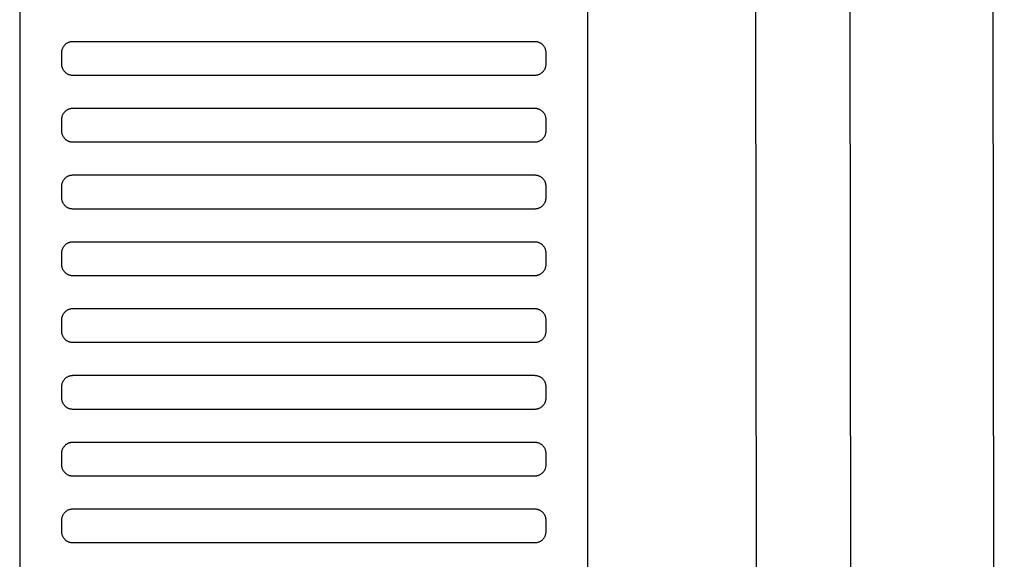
# Model space of a CAD drawing. Header units: millimetres. Extents: x -32221 to 212500, y 31663 to 93766.
# Tile 198 of 256: x 88788 to 88965, y 35284 to 35381. Entities that reach past the tile are written whole.
import ezdxf

# ---------------------------------------------------------------- set-up
doc = ezdxf.new("R2010")
doc.units = ezdxf.units.MM
doc.layers.add('Sciany', color=251, linetype='Continuous')
doc.layers.add('Wyposazenie', color=251, linetype='Continuous')

msp = doc.modelspace()

# ---------------------------------------------------------------- linework, layer by layer
at = {"layer": 'Sciany', "color": 251, "true_color": 0x636466}
for p, q in [((88922.226, 33788.476), (88918.777, 36597.653)), ((88939.284, 33771.459), (88935.662, 36595.368)), ((88964.883, 33745.933), (88961.425, 36590.306))]:
    msp.add_line(p, q, dxfattribs=at)
at = {"layer": 'Wyposazenie', "color": 251, "true_color": 0x636466}
for points in [[(88890.133, 34725.227), (88890.133, 36240.187), (88788.133, 36240.187), (88788.133, 34725.227)], [(88880.633, 35371.187), (88880.736, 35371.19), (88880.837, 35371.197), (88880.937, 35371.21), (88881.035, 35371.228), (88881.132, 35371.25), (88881.227, 35371.277), (88881.32, 35371.308), (88881.411, 35371.344), (88881.499, 35371.384), (88881.586, 35371.429), (88881.669, 35371.477), (88881.75, 35371.529), (88881.829, 35371.585), (88881.904, 35371.644), (88881.977, 35371.707), (88882.047, 35371.773), (88882.113, 35371.843), (88882.176, 35371.915), (88882.235, 35371.991), (88882.291, 35372.069), (88882.343, 35372.15), (88882.391, 35372.234), (88882.435, 35372.32), (88882.475, 35372.409), (88882.511, 35372.5), (88882.543, 35372.593), (88882.57, 35372.687), (88882.592, 35372.784), (88882.61, 35372.883), (88882.622, 35372.983), (88882.63, 35373.084), (88882.633, 35373.187), (88882.633, 35375.187), (88882.63, 35375.29), (88882.622, 35375.391), (88882.61, 35375.491), (88882.592, 35375.59), (88882.57, 35375.686), (88882.543, 35375.781), (88882.511, 35375.874), (88882.475, 35375.965), (88882.435, 35376.054), (88882.391, 35376.14), (88882.343, 35376.224), (88882.291, 35376.305), (88882.235, 35376.383), (88882.176, 35376.459), (88882.113, 35376.531), (88882.047, 35376.601), (88881.977, 35376.667), (88881.904, 35376.73), (88881.829, 35376.789), (88881.75, 35376.845), (88881.669, 35376.897), (88881.586, 35376.945), (88881.499, 35376.99), (88881.411, 35377.03), (88881.32, 35377.065), (88881.227, 35377.097), (88881.132, 35377.124), (88881.035, 35377.146), (88880.937, 35377.164), (88880.837, 35377.177), (88880.736, 35377.184), (88880.633, 35377.187), (88797.633, 35377.187), (88797.53, 35377.184), (88797.428, 35377.177), (88797.328, 35377.164), (88797.23, 35377.146), (88797.133, 35377.124), (88797.038, 35377.097), (88796.945, 35377.065), (88796.855, 35377.03), (88796.766, 35376.99), (88796.68, 35376.945), (88796.596, 35376.897), (88796.515, 35376.845), (88796.436, 35376.789), (88796.361, 35376.73), (88796.288, 35376.667), (88796.219, 35376.601), (88796.153, 35376.531), (88796.09, 35376.459), (88796.03, 35376.383), (88795.975, 35376.305), (88795.922, 35376.224), (88795.874, 35376.14), (88795.83, 35376.054), (88795.79, 35375.965), (88795.754, 35375.874), (88795.723, 35375.781), (88795.696, 35375.686), (88795.673, 35375.59), (88795.656, 35375.491), (88795.643, 35375.391), (88795.635, 35375.29), (88795.633, 35375.187), (88795.633, 35373.187), (88795.635, 35373.084), (88795.643, 35372.983), (88795.656, 35372.883), (88795.673, 35372.784), (88795.696, 35372.687), (88795.723, 35372.593), (88795.754, 35372.5), (88795.79, 35372.409), (88795.83, 35372.32), (88795.874, 35372.234), (88795.922, 35372.15), (88795.975, 35372.069), (88796.03, 35371.991), (88796.09, 35371.915), (88796.153, 35371.843), (88796.219, 35371.773), (88796.288, 35371.707), (88796.361, 35371.644), (88796.436, 35371.585), (88796.515, 35371.529), (88796.596, 35371.477), (88796.68, 35371.429), (88796.766, 35371.384), (88796.855, 35371.344), (88796.945, 35371.308), (88797.038, 35371.277), (88797.133, 35371.25), (88797.23, 35371.228), (88797.328, 35371.21), (88797.428, 35371.197), (88797.53, 35371.19), (88797.633, 35371.187)], [(88880.633, 35359.187), (88880.736, 35359.19), (88880.837, 35359.197), (88880.937, 35359.21), (88881.035, 35359.228), (88881.132, 35359.25), (88881.227, 35359.277), (88881.32, 35359.308), (88881.411, 35359.344), (88881.499, 35359.384), (88881.586, 35359.429), (88881.669, 35359.477), (88881.75, 35359.529), (88881.829, 35359.585), (88881.904, 35359.644), (88881.977, 35359.707), (88882.047, 35359.773), (88882.113, 35359.843), (88882.176, 35359.915), (88882.235, 35359.991), (88882.291, 35360.069), (88882.343, 35360.15), (88882.391, 35360.234), (88882.435, 35360.32), (88882.475, 35360.409), (88882.511, 35360.5), (88882.543, 35360.593), (88882.57, 35360.687), (88882.592, 35360.784), (88882.61, 35360.883), (88882.622, 35360.983), (88882.63, 35361.084), (88882.633, 35361.187), (88882.633, 35363.187), (88882.63, 35363.29), (88882.622, 35363.391), (88882.61, 35363.491), (88882.592, 35363.59), (88882.57, 35363.686), (88882.543, 35363.781), (88882.511, 35363.874), (88882.475, 35363.965), (88882.435, 35364.054), (88882.391, 35364.14), (88882.343, 35364.224), (88882.291, 35364.305), (88882.235, 35364.383), (88882.176, 35364.459), (88882.113, 35364.531), (88882.047, 35364.601), (88881.977, 35364.667), (88881.904, 35364.73), (88881.829, 35364.789), (88881.75, 35364.845), (88881.669, 35364.897), (88881.586, 35364.945), (88881.499, 35364.99), (88881.411, 35365.03), (88881.32, 35365.065), (88881.227, 35365.097), (88881.132, 35365.124), (88881.035, 35365.146), (88880.937, 35365.164), (88880.837, 35365.177), (88880.736, 35365.184), (88880.633, 35365.187), (88797.633, 35365.187), (88797.53, 35365.184), (88797.428, 35365.177), (88797.328, 35365.164), (88797.23, 35365.146), (88797.133, 35365.124), (88797.038, 35365.097), (88796.945, 35365.065), (88796.855, 35365.03), (88796.766, 35364.99), (88796.68, 35364.945), (88796.596, 35364.897), (88796.515, 35364.845), (88796.436, 35364.789), (88796.361, 35364.73), (88796.288, 35364.667), (88796.219, 35364.601), (88796.153, 35364.531), (88796.09, 35364.459), (88796.03, 35364.383), (88795.975, 35364.305), (88795.922, 35364.224), (88795.874, 35364.14), (88795.83, 35364.054), (88795.79, 35363.965), (88795.754, 35363.874), (88795.723, 35363.781), (88795.696, 35363.686), (88795.673, 35363.59), (88795.656, 35363.491), (88795.643, 35363.391), (88795.635, 35363.29), (88795.633, 35363.187), (88795.633, 35361.187), (88795.635, 35361.084), (88795.643, 35360.983), (88795.656, 35360.883), (88795.673, 35360.784), (88795.696, 35360.687), (88795.723, 35360.593), (88795.754, 35360.5), (88795.79, 35360.409), (88795.83, 35360.32), (88795.874, 35360.234), (88795.922, 35360.15), (88795.975, 35360.069), (88796.03, 35359.991), (88796.09, 35359.915), (88796.153, 35359.843), (88796.219, 35359.773), (88796.288, 35359.707), (88796.361, 35359.644), (88796.436, 35359.585), (88796.515, 35359.529), (88796.596, 35359.477), (88796.68, 35359.429), (88796.766, 35359.384), (88796.855, 35359.344), (88796.945, 35359.308), (88797.038, 35359.277), (88797.133, 35359.25), (88797.23, 35359.228), (88797.328, 35359.21), (88797.428, 35359.197), (88797.53, 35359.19), (88797.633, 35359.187)], [(88880.633, 35347.187), (88880.736, 35347.19), (88880.837, 35347.197), (88880.937, 35347.21), (88881.035, 35347.228), (88881.132, 35347.25), (88881.227, 35347.277), (88881.32, 35347.308), (88881.411, 35347.344), (88881.499, 35347.384), (88881.586, 35347.429), (88881.669, 35347.477), (88881.75, 35347.529), (88881.829, 35347.585), (88881.904, 35347.644), (88881.977, 35347.707), (88882.047, 35347.773), (88882.113, 35347.843), (88882.176, 35347.915), (88882.235, 35347.991), (88882.291, 35348.069), (88882.343, 35348.15), (88882.391, 35348.234), (88882.435, 35348.32), (88882.475, 35348.409), (88882.511, 35348.5), (88882.543, 35348.593), (88882.57, 35348.687), (88882.592, 35348.784), (88882.61, 35348.883), (88882.622, 35348.983), (88882.63, 35349.084), (88882.633, 35349.187), (88882.633, 35351.187), (88882.63, 35351.29), (88882.622, 35351.391), (88882.61, 35351.491), (88882.592, 35351.59), (88882.57, 35351.686), (88882.543, 35351.781), (88882.511, 35351.874), (88882.475, 35351.965), (88882.435, 35352.054), (88882.391, 35352.14), (88882.343, 35352.224), (88882.291, 35352.305), (88882.235, 35352.383), (88882.176, 35352.459), (88882.113, 35352.531), (88882.047, 35352.601), (88881.977, 35352.667), (88881.904, 35352.73), (88881.829, 35352.789), (88881.75, 35352.845), (88881.669, 35352.897), (88881.586, 35352.945), (88881.499, 35352.99), (88881.411, 35353.03), (88881.32, 35353.065), (88881.227, 35353.097), (88881.132, 35353.124), (88881.035, 35353.146), (88880.937, 35353.164), (88880.837, 35353.177), (88880.736, 35353.184), (88880.633, 35353.187), (88797.633, 35353.187), (88797.53, 35353.184), (88797.428, 35353.177), (88797.328, 35353.164), (88797.23, 35353.146), (88797.133, 35353.124), (88797.038, 35353.097), (88796.945, 35353.065), (88796.855, 35353.03), (88796.766, 35352.99), (88796.68, 35352.945), (88796.596, 35352.897), (88796.515, 35352.845), (88796.436, 35352.789), (88796.361, 35352.73), (88796.288, 35352.667), (88796.219, 35352.601), (88796.153, 35352.531), (88796.09, 35352.459), (88796.03, 35352.383), (88795.975, 35352.305), (88795.922, 35352.224), (88795.874, 35352.14), (88795.83, 35352.054), (88795.79, 35351.965), (88795.754, 35351.874), (88795.723, 35351.781), (88795.696, 35351.686), (88795.673, 35351.59), (88795.656, 35351.491), (88795.643, 35351.391), (88795.635, 35351.29), (88795.633, 35351.187), (88795.633, 35349.187), (88795.635, 35349.084), (88795.643, 35348.983), (88795.656, 35348.883), (88795.673, 35348.784), (88795.696, 35348.687), (88795.723, 35348.593), (88795.754, 35348.5), (88795.79, 35348.409), (88795.83, 35348.32), (88795.874, 35348.234), (88795.922, 35348.15), (88795.975, 35348.069), (88796.03, 35347.991), (88796.09, 35347.915), (88796.153, 35347.843), (88796.219, 35347.773), (88796.288, 35347.707), (88796.361, 35347.644), (88796.436, 35347.585), (88796.515, 35347.529), (88796.596, 35347.477), (88796.68, 35347.429), (88796.766, 35347.384), (88796.855, 35347.344), (88796.945, 35347.308), (88797.038, 35347.277), (88797.133, 35347.25), (88797.23, 35347.228), (88797.328, 35347.21), (88797.428, 35347.197), (88797.53, 35347.19), (88797.633, 35347.187)], [(88880.633, 35335.187), (88880.736, 35335.19), (88880.837, 35335.197), (88880.937, 35335.21), (88881.035, 35335.228), (88881.132, 35335.25), (88881.227, 35335.277), (88881.32, 35335.308), (88881.411, 35335.344), (88881.499, 35335.384), (88881.586, 35335.429), (88881.669, 35335.477), (88881.75, 35335.529), (88881.829, 35335.585), (88881.904, 35335.644), (88881.977, 35335.707), (88882.047, 35335.773), (88882.113, 35335.843), (88882.176, 35335.915), (88882.235, 35335.991), (88882.291, 35336.069), (88882.343, 35336.15), (88882.391, 35336.234), (88882.435, 35336.32), (88882.475, 35336.409), (88882.511, 35336.5), (88882.543, 35336.593), (88882.57, 35336.687), (88882.592, 35336.784), (88882.61, 35336.883), (88882.622, 35336.983), (88882.63, 35337.084), (88882.633, 35337.187), (88882.633, 35339.187), (88882.63, 35339.29), (88882.622, 35339.391), (88882.61, 35339.491), (88882.592, 35339.59), (88882.57, 35339.686), (88882.543, 35339.781), (88882.511, 35339.874), (88882.475, 35339.965), (88882.435, 35340.054), (88882.391, 35340.14), (88882.343, 35340.224), (88882.291, 35340.305), (88882.235, 35340.383), (88882.176, 35340.459), (88882.113, 35340.531), (88882.047, 35340.601), (88881.977, 35340.667), (88881.904, 35340.73), (88881.829, 35340.789), (88881.75, 35340.845), (88881.669, 35340.897), (88881.586, 35340.945), (88881.499, 35340.99), (88881.411, 35341.03), (88881.32, 35341.065), (88881.227, 35341.097), (88881.132, 35341.124), (88881.035, 35341.146), (88880.937, 35341.164), (88880.837, 35341.177), (88880.736, 35341.184), (88880.633, 35341.187), (88797.633, 35341.187), (88797.53, 35341.184), (88797.428, 35341.177), (88797.328, 35341.164), (88797.23, 35341.146), (88797.133, 35341.124), (88797.038, 35341.097), (88796.945, 35341.065), (88796.855, 35341.03), (88796.766, 35340.99), (88796.68, 35340.945), (88796.596, 35340.897), (88796.515, 35340.845), (88796.436, 35340.789), (88796.361, 35340.73), (88796.288, 35340.667), (88796.219, 35340.601), (88796.153, 35340.531), (88796.09, 35340.459), (88796.03, 35340.383), (88795.975, 35340.305), (88795.922, 35340.224), (88795.874, 35340.14), (88795.83, 35340.054), (88795.79, 35339.965), (88795.754, 35339.874), (88795.723, 35339.781), (88795.696, 35339.686), (88795.673, 35339.59), (88795.656, 35339.491), (88795.643, 35339.391), (88795.635, 35339.29), (88795.633, 35339.187), (88795.633, 35337.187), (88795.635, 35337.084), (88795.643, 35336.983), (88795.656, 35336.883), (88795.673, 35336.784), (88795.696, 35336.687), (88795.723, 35336.593), (88795.754, 35336.5), (88795.79, 35336.409), (88795.83, 35336.32), (88795.874, 35336.234), (88795.922, 35336.15), (88795.975, 35336.069), (88796.03, 35335.991), (88796.09, 35335.915), (88796.153, 35335.843), (88796.219, 35335.773), (88796.288, 35335.707), (88796.361, 35335.644), (88796.436, 35335.585), (88796.515, 35335.529), (88796.596, 35335.477), (88796.68, 35335.429), (88796.766, 35335.384), (88796.855, 35335.344), (88796.945, 35335.308), (88797.038, 35335.277), (88797.133, 35335.25), (88797.23, 35335.228), (88797.328, 35335.21), (88797.428, 35335.197), (88797.53, 35335.19), (88797.633, 35335.187)], [(88880.633, 35323.187), (88880.736, 35323.19), (88880.837, 35323.197), (88880.937, 35323.21), (88881.035, 35323.228), (88881.132, 35323.25), (88881.227, 35323.277), (88881.32, 35323.308), (88881.411, 35323.344), (88881.499, 35323.384), (88881.586, 35323.429), (88881.669, 35323.477), (88881.75, 35323.529), (88881.829, 35323.585), (88881.904, 35323.644), (88881.977, 35323.707), (88882.047, 35323.773), (88882.113, 35323.843), (88882.176, 35323.915), (88882.235, 35323.991), (88882.291, 35324.069), (88882.343, 35324.15), (88882.391, 35324.234), (88882.435, 35324.32), (88882.475, 35324.409), (88882.511, 35324.5), (88882.543, 35324.593), (88882.57, 35324.687), (88882.592, 35324.784), (88882.61, 35324.883), (88882.622, 35324.983), (88882.63, 35325.084), (88882.633, 35325.187), (88882.633, 35327.187), (88882.63, 35327.29), (88882.622, 35327.391), (88882.61, 35327.491), (88882.592, 35327.59), (88882.57, 35327.686), (88882.543, 35327.781), (88882.511, 35327.874), (88882.475, 35327.965), (88882.435, 35328.054), (88882.391, 35328.14), (88882.343, 35328.224), (88882.291, 35328.305), (88882.235, 35328.383), (88882.176, 35328.459), (88882.113, 35328.531), (88882.047, 35328.601), (88881.977, 35328.667), (88881.904, 35328.73), (88881.829, 35328.789), (88881.75, 35328.845), (88881.669, 35328.897), (88881.586, 35328.945), (88881.499, 35328.99), (88881.411, 35329.03), (88881.32, 35329.065), (88881.227, 35329.097), (88881.132, 35329.124), (88881.035, 35329.146), (88880.937, 35329.164), (88880.837, 35329.177), (88880.736, 35329.184), (88880.633, 35329.187), (88797.633, 35329.187), (88797.53, 35329.184), (88797.428, 35329.177), (88797.328, 35329.164), (88797.23, 35329.146), (88797.133, 35329.124), (88797.038, 35329.097), (88796.945, 35329.065), (88796.855, 35329.03), (88796.766, 35328.99), (88796.68, 35328.945), (88796.596, 35328.897), (88796.515, 35328.845), (88796.436, 35328.789), (88796.361, 35328.73), (88796.288, 35328.667), (88796.219, 35328.601), (88796.153, 35328.531), (88796.09, 35328.459), (88796.03, 35328.383), (88795.975, 35328.305), (88795.922, 35328.224), (88795.874, 35328.14), (88795.83, 35328.054), (88795.79, 35327.965), (88795.754, 35327.874), (88795.723, 35327.781), (88795.696, 35327.686), (88795.673, 35327.59), (88795.656, 35327.491), (88795.643, 35327.391), (88795.635, 35327.29), (88795.633, 35327.187), (88795.633, 35325.187), (88795.635, 35325.084), (88795.643, 35324.983), (88795.656, 35324.883), (88795.673, 35324.784), (88795.696, 35324.687), (88795.723, 35324.593), (88795.754, 35324.5), (88795.79, 35324.409), (88795.83, 35324.32), (88795.874, 35324.234), (88795.922, 35324.15), (88795.975, 35324.069), (88796.03, 35323.991), (88796.09, 35323.915), (88796.153, 35323.843), (88796.219, 35323.773), (88796.288, 35323.707), (88796.361, 35323.644), (88796.436, 35323.585), (88796.515, 35323.529), (88796.596, 35323.477), (88796.68, 35323.429), (88796.766, 35323.384), (88796.855, 35323.344), (88796.945, 35323.308), (88797.038, 35323.277), (88797.133, 35323.25), (88797.23, 35323.228), (88797.328, 35323.21), (88797.428, 35323.197), (88797.53, 35323.19), (88797.633, 35323.187)], [(88880.633, 35311.187), (88880.736, 35311.19), (88880.837, 35311.197), (88880.937, 35311.21), (88881.035, 35311.228), (88881.132, 35311.25), (88881.227, 35311.277), (88881.32, 35311.308), (88881.411, 35311.344), (88881.499, 35311.384), (88881.586, 35311.429), (88881.669, 35311.477), (88881.75, 35311.529), (88881.829, 35311.585), (88881.904, 35311.644), (88881.977, 35311.707), (88882.047, 35311.773), (88882.113, 35311.843), (88882.176, 35311.915), (88882.235, 35311.991), (88882.291, 35312.069), (88882.343, 35312.15), (88882.391, 35312.234), (88882.435, 35312.32), (88882.475, 35312.409), (88882.511, 35312.5), (88882.543, 35312.593), (88882.57, 35312.687), (88882.592, 35312.784), (88882.61, 35312.883), (88882.622, 35312.983), (88882.63, 35313.084), (88882.633, 35313.187), (88882.633, 35315.187), (88882.63, 35315.29), (88882.622, 35315.391), (88882.61, 35315.491), (88882.592, 35315.59), (88882.57, 35315.686), (88882.543, 35315.781), (88882.511, 35315.874), (88882.475, 35315.965), (88882.435, 35316.054), (88882.391, 35316.14), (88882.343, 35316.224), (88882.291, 35316.305), (88882.235, 35316.383), (88882.176, 35316.459), (88882.113, 35316.531), (88882.047, 35316.601), (88881.977, 35316.667), (88881.904, 35316.73), (88881.829, 35316.789), (88881.75, 35316.845), (88881.669, 35316.897), (88881.586, 35316.945), (88881.499, 35316.99), (88881.411, 35317.03), (88881.32, 35317.065), (88881.227, 35317.097), (88881.132, 35317.124), (88881.035, 35317.146), (88880.937, 35317.164), (88880.837, 35317.177), (88880.736, 35317.184), (88880.633, 35317.187), (88797.633, 35317.187), (88797.53, 35317.184), (88797.428, 35317.177), (88797.328, 35317.164), (88797.23, 35317.146), (88797.133, 35317.124), (88797.038, 35317.097), (88796.945, 35317.065), (88796.855, 35317.03), (88796.766, 35316.99), (88796.68, 35316.945), (88796.596, 35316.897), (88796.515, 35316.845), (88796.436, 35316.789), (88796.361, 35316.73), (88796.288, 35316.667), (88796.219, 35316.601), (88796.153, 35316.531), (88796.09, 35316.459), (88796.03, 35316.383), (88795.975, 35316.305), (88795.922, 35316.224), (88795.874, 35316.14), (88795.83, 35316.054), (88795.79, 35315.965), (88795.754, 35315.874), (88795.723, 35315.781), (88795.696, 35315.686), (88795.673, 35315.59), (88795.656, 35315.491), (88795.643, 35315.391), (88795.635, 35315.29), (88795.633, 35315.187), (88795.633, 35313.187), (88795.635, 35313.084), (88795.643, 35312.983), (88795.656, 35312.883), (88795.673, 35312.784), (88795.696, 35312.687), (88795.723, 35312.593), (88795.754, 35312.5), (88795.79, 35312.409), (88795.83, 35312.32), (88795.874, 35312.234), (88795.922, 35312.15), (88795.975, 35312.069), (88796.03, 35311.991), (88796.09, 35311.915), (88796.153, 35311.843), (88796.219, 35311.773), (88796.288, 35311.707), (88796.361, 35311.644), (88796.436, 35311.585), (88796.515, 35311.529), (88796.596, 35311.477), (88796.68, 35311.429), (88796.766, 35311.384), (88796.855, 35311.344), (88796.945, 35311.308), (88797.038, 35311.277), (88797.133, 35311.25), (88797.23, 35311.228), (88797.328, 35311.21), (88797.428, 35311.197), (88797.53, 35311.19), (88797.633, 35311.187)], [(88880.633, 35299.187), (88880.736, 35299.19), (88880.837, 35299.197), (88880.937, 35299.21), (88881.035, 35299.228), (88881.132, 35299.25), (88881.227, 35299.277), (88881.32, 35299.308), (88881.411, 35299.344), (88881.499, 35299.384), (88881.586, 35299.429), (88881.669, 35299.477), (88881.75, 35299.529), (88881.829, 35299.585), (88881.904, 35299.644), (88881.977, 35299.707), (88882.047, 35299.773), (88882.113, 35299.843), (88882.176, 35299.915), (88882.235, 35299.991), (88882.291, 35300.069), (88882.343, 35300.15), (88882.391, 35300.234), (88882.435, 35300.32), (88882.475, 35300.409), (88882.511, 35300.5), (88882.543, 35300.593), (88882.57, 35300.687), (88882.592, 35300.784), (88882.61, 35300.883), (88882.622, 35300.983), (88882.63, 35301.084), (88882.633, 35301.187), (88882.633, 35303.187), (88882.63, 35303.29), (88882.622, 35303.391), (88882.61, 35303.491), (88882.592, 35303.59), (88882.57, 35303.686), (88882.543, 35303.781), (88882.511, 35303.874), (88882.475, 35303.965), (88882.435, 35304.054), (88882.391, 35304.14), (88882.343, 35304.224), (88882.291, 35304.305), (88882.235, 35304.383), (88882.176, 35304.459), (88882.113, 35304.531), (88882.047, 35304.601), (88881.977, 35304.667), (88881.904, 35304.73), (88881.829, 35304.789), (88881.75, 35304.845), (88881.669, 35304.897), (88881.586, 35304.945), (88881.499, 35304.99), (88881.411, 35305.03), (88881.32, 35305.065), (88881.227, 35305.097), (88881.132, 35305.124), (88881.035, 35305.146), (88880.937, 35305.164), (88880.837, 35305.177), (88880.736, 35305.184), (88880.633, 35305.187), (88797.633, 35305.187), (88797.53, 35305.184), (88797.428, 35305.177), (88797.328, 35305.164), (88797.23, 35305.146), (88797.133, 35305.124), (88797.038, 35305.097), (88796.945, 35305.065), (88796.855, 35305.03), (88796.766, 35304.99), (88796.68, 35304.945), (88796.596, 35304.897), (88796.515, 35304.845), (88796.436, 35304.789), (88796.361, 35304.73), (88796.288, 35304.667), (88796.219, 35304.601), (88796.153, 35304.531), (88796.09, 35304.459), (88796.03, 35304.383), (88795.975, 35304.305), (88795.922, 35304.224), (88795.874, 35304.14), (88795.83, 35304.054), (88795.79, 35303.965), (88795.754, 35303.874), (88795.723, 35303.781), (88795.696, 35303.686), (88795.673, 35303.59), (88795.656, 35303.491), (88795.643, 35303.391), (88795.635, 35303.29), (88795.633, 35303.187), (88795.633, 35301.187), (88795.635, 35301.084), (88795.643, 35300.983), (88795.656, 35300.883), (88795.673, 35300.784), (88795.696, 35300.687), (88795.723, 35300.593), (88795.754, 35300.5), (88795.79, 35300.409), (88795.83, 35300.32), (88795.874, 35300.234), (88795.922, 35300.15), (88795.975, 35300.069), (88796.03, 35299.991), (88796.09, 35299.915), (88796.153, 35299.843), (88796.219, 35299.773), (88796.288, 35299.707), (88796.361, 35299.644), (88796.436, 35299.585), (88796.515, 35299.529), (88796.596, 35299.477), (88796.68, 35299.429), (88796.766, 35299.384), (88796.855, 35299.344), (88796.945, 35299.308), (88797.038, 35299.277), (88797.133, 35299.25), (88797.23, 35299.228), (88797.328, 35299.21), (88797.428, 35299.197), (88797.53, 35299.19), (88797.633, 35299.187)], [(88880.633, 35287.187), (88880.736, 35287.19), (88880.837, 35287.197), (88880.937, 35287.21), (88881.035, 35287.228), (88881.132, 35287.25), (88881.227, 35287.277), (88881.32, 35287.308), (88881.411, 35287.344), (88881.499, 35287.384), (88881.586, 35287.429), (88881.669, 35287.477), (88881.75, 35287.529), (88881.829, 35287.585), (88881.904, 35287.644), (88881.977, 35287.707), (88882.047, 35287.773), (88882.113, 35287.843), (88882.176, 35287.915), (88882.235, 35287.991), (88882.291, 35288.069), (88882.343, 35288.15), (88882.391, 35288.234), (88882.435, 35288.32), (88882.475, 35288.409), (88882.511, 35288.5), (88882.543, 35288.593), (88882.57, 35288.687), (88882.592, 35288.784), (88882.61, 35288.883), (88882.622, 35288.983), (88882.63, 35289.084), (88882.633, 35289.187), (88882.633, 35291.187), (88882.63, 35291.29), (88882.622, 35291.391), (88882.61, 35291.491), (88882.592, 35291.59), (88882.57, 35291.686), (88882.543, 35291.781), (88882.511, 35291.874), (88882.475, 35291.965), (88882.435, 35292.054), (88882.391, 35292.14), (88882.343, 35292.224), (88882.291, 35292.305), (88882.235, 35292.383), (88882.176, 35292.459), (88882.113, 35292.531), (88882.047, 35292.601), (88881.977, 35292.667), (88881.904, 35292.73), (88881.829, 35292.789), (88881.75, 35292.845), (88881.669, 35292.897), (88881.586, 35292.945), (88881.499, 35292.99), (88881.411, 35293.03), (88881.32, 35293.065), (88881.227, 35293.097), (88881.132, 35293.124), (88881.035, 35293.146), (88880.937, 35293.164), (88880.837, 35293.177), (88880.736, 35293.184), (88880.633, 35293.187), (88797.633, 35293.187), (88797.53, 35293.184), (88797.428, 35293.177), (88797.328, 35293.164), (88797.23, 35293.146), (88797.133, 35293.124), (88797.038, 35293.097), (88796.945, 35293.065), (88796.855, 35293.03), (88796.766, 35292.99), (88796.68, 35292.945), (88796.596, 35292.897), (88796.515, 35292.845), (88796.436, 35292.789), (88796.361, 35292.73), (88796.288, 35292.667), (88796.219, 35292.601), (88796.153, 35292.531), (88796.09, 35292.459), (88796.03, 35292.383), (88795.975, 35292.305), (88795.922, 35292.224), (88795.874, 35292.14), (88795.83, 35292.054), (88795.79, 35291.965), (88795.754, 35291.874), (88795.723, 35291.781), (88795.696, 35291.686), (88795.673, 35291.59), (88795.656, 35291.491), (88795.643, 35291.391), (88795.635, 35291.29), (88795.633, 35291.187), (88795.633, 35289.187), (88795.635, 35289.084), (88795.643, 35288.983), (88795.656, 35288.883), (88795.673, 35288.784), (88795.696, 35288.687), (88795.723, 35288.593), (88795.754, 35288.5), (88795.79, 35288.409), (88795.83, 35288.32), (88795.874, 35288.234), (88795.922, 35288.15), (88795.975, 35288.069), (88796.03, 35287.991), (88796.09, 35287.915), (88796.153, 35287.843), (88796.219, 35287.773), (88796.288, 35287.707), (88796.361, 35287.644), (88796.436, 35287.585), (88796.515, 35287.529), (88796.596, 35287.477), (88796.68, 35287.429), (88796.766, 35287.384), (88796.855, 35287.344), (88796.945, 35287.308), (88797.038, 35287.277), (88797.133, 35287.25), (88797.23, 35287.228), (88797.328, 35287.21), (88797.428, 35287.197), (88797.53, 35287.19), (88797.633, 35287.187)]]:
    msp.add_lwpolyline(points, close=True, dxfattribs=at)

doc.saveas('drawing.dxf')
